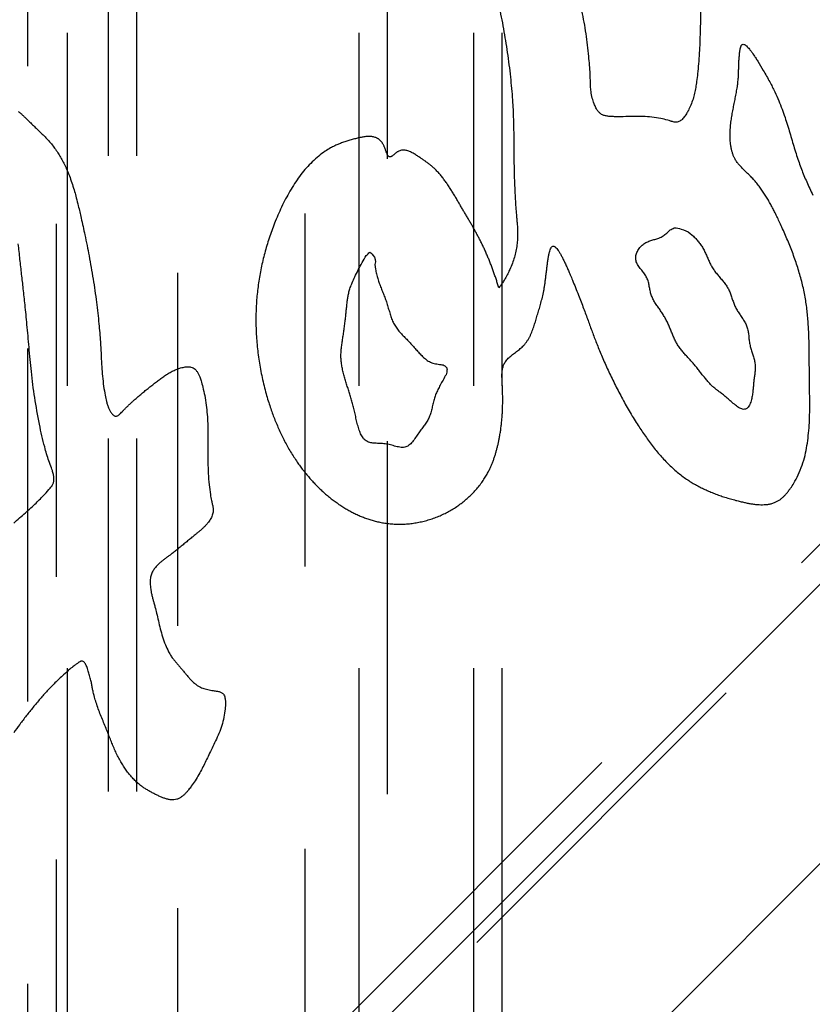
# Model space of a CAD drawing. Extents: x 4.4 to 23.4, y 0.5 to 15.
# Tile 7 of 19: x 5.3 to 5.581, y 7.977 to 8.326. Entities that reach past the tile are written whole.
import ezdxf

# ---------------------------------------------------------------- set-up
doc = ezdxf.new("R2010")
doc.units = 0
doc.linetypes.add('HIDDEN', pattern=[0.1875, 0.125, -0.0625])
doc.layers.add('ACSRY', color=30, linetype='CONTINUOUS')

msp = doc.modelspace()

# ---------------------------------------------------------------- linework, layer by layer
at = {"layer": 'ACSRY', "color": 30, "linetype": 'HIDDEN'}
for p, q in [((5.30311, 7.85934), (5.30311, 8.97935)), ((5.31316, 8.70342), (5.31316, 3.16061)), ((5.35635, 3.16109), (5.35635, 8.70294)), ((6.14292, 8.69915), (5.30311, 7.85934)), ((5.40139, 3.1821), (5.40139, 8.68193)), ((5.30311, 7.83985), (6.14292, 8.67966)), ((5.31719, 7.74613), (5.31719, 8.64195)), ((5.33164, 8.6275), (5.33164, 7.74613)), ((5.34163, 8.6275), (5.34163, 7.74613)), ((5.4205, 7.74613), (5.4205, 8.6275)), ((5.43046, 8.62654), (5.43046, 7.74613)), ((5.46123, 7.74613), (5.46123, 8.60811)), ((5.4712, 7.74613), (5.4712, 8.60811))]:
    msp.add_line(p, q, dxfattribs=at)
at = {"layer": 'ACSRY', "color": 30, "linetype": 'CONTINUOUS'}
for p, q in [((6.13988, 8.68197), (5.29135, 7.83344)), ((5.39073, 7.83382), (5.76703, 8.21013))]:
    msp.add_line(p, q, dxfattribs=at)
for points in [[(5.49578, 8.34441, -0.00001), (5.49393, 8.35239, -0.00594)], [(5.47005, 8.33086, -0.003652), (5.47167, 8.32252, -0.006209), (5.47304, 8.31413, -0.009001), (5.47412, 8.30546, -0.00879), (5.47486, 8.29732, -0.009019), (5.47519, 8.29047, -0.010352), (5.47529, 8.28434, -0.005498), (5.47533, 8.27816, 0.000402), (5.47546, 8.2715, 0.00525), (5.47575, 8.26438, 0.004833), (5.47607, 8.25865, 0.003773), (5.47629, 8.25599, 0.009846), (5.47643, 8.25474, -0.000662), (5.47656, 8.25308, -0.008305), (5.47667, 8.25116, -0.005825), (5.4767, 8.2494, -0.012549), (5.47662, 8.24759, -0.019739), (5.47636, 8.24546, -0.01578), (5.47595, 8.24323, -0.015716), (5.4754, 8.24111, -0.020949), (5.47463, 8.23897, -0.022486), (5.47363, 8.23672, -0.013555), (5.47275, 8.23493, -0.006048), (5.4723, 8.23408, -0.015786), (5.4719, 8.23347, -0.015229), (5.47113, 8.23231, -0.001226), (5.47004, 8.23075, -0.004601)], [(5.54149, 8.33023, -0.002345), (5.54144, 8.3254, -0.00279), (5.54135, 8.3214, -0.002619), (5.54123, 8.31769, -0.003269), (5.54104, 8.31397, -0.005421), (5.54077, 8.31013, -0.005201), (5.54044, 8.30662, -0.005238), (5.54012, 8.30392, -0.007877), (5.53978, 8.30173, -0.008491), (5.53939, 8.29971, -0.013388), (5.53883, 8.29765, -0.023517), (5.53802, 8.2955, -0.019041), (5.53717, 8.29362, -0.015357), (5.53651, 8.29242, -0.024138), (5.53598, 8.29164, -0.019666), (5.5355, 8.291, -0.014711), (5.53499, 8.29045, -0.031847), (5.53442, 8.29, -0.040258), (5.53383, 8.28967, -0.0492), (5.53323, 8.28951, -0.063755), (5.53258, 8.28949, -0.05332), (5.53184, 8.28959, -0.028006), (5.53124, 8.28973, -0.022256), (5.53086, 8.28987, -0.012194), (5.52985, 8.29016, 0.017331), (5.52742, 8.29074, 0.011546), (5.52425, 8.29128, 0.023139), (5.52105, 8.29147, 0.026396), (5.5177, 8.29144, 0.006517), (5.51406, 8.2914, -0.002187), (5.51102, 8.29141, -0.005051), (5.50943, 8.29147, -0.017246), (5.50868, 8.29157, -0.019903), (5.50809, 8.29166, -0.003989), (5.50751, 8.29178, -0.022808), (5.50696, 8.29197, -0.029488), (5.50645, 8.29221, -0.030235), (5.50603, 8.29249, -0.0383), (5.50564, 8.29284, -0.039261), (5.50528, 8.29326, -0.02097), (5.50499, 8.29364, 0.001482), (5.50478, 8.29391, -0.031894), (5.50444, 8.29454, -0.029342), (5.50381, 8.29599, -0.017727), (5.50314, 8.29802, -0.031812), (5.50272, 8.3003, -0.028916), (5.50254, 8.30223, -0.018275), (5.5025, 8.30365, -0.009222), (5.50238, 8.30654, 0.010441), (5.5019, 8.31277, 0.007676), (5.50095, 8.3208, 0.013851), (5.49946, 8.32885, 0.01531)], [(5.47004, 8.23075), (5.4696, 8.23218, 0.003078), (5.46915, 8.23361, 0.003006), (5.46867, 8.23504, 0.003066), (5.46818, 8.23646, 0.00328), (5.46767, 8.23787, 0.003436), (5.46713, 8.23928, 0.00358), (5.46658, 8.24067, 0.003736), (5.46601, 8.24206, 0.003918), (5.46541, 8.24344, 0.004061), (5.4648, 8.2448, 0.004313), (5.46417, 8.24612, 0.004315), (5.46354, 8.2474, 0.004031), (5.46292, 8.24861, 0.003854), (5.46229, 8.24979, 0.003222), (5.46165, 8.25097, 0.002637), (5.46098, 8.25215, 0.002262), (5.46031, 8.25332, 0.001888), (5.45963, 8.25449, 0.001359), (5.45894, 8.25567, 0.000931), (5.45825, 8.25684, 0.000525), (5.45756, 8.25801, 0.000036), (5.45685, 8.25921, -0.000645), (5.45612, 8.26046, -0.000486), (5.45536, 8.26175, 0.000366), (5.45459, 8.26306, 0.001339), (5.4538, 8.26436, 0.002737), (5.45301, 8.26565, 0.004133), (5.45219, 8.26691, 0.005824), (5.45134, 8.26815, 0.006735), (5.45047, 8.26934, 0.007327), (5.44958, 8.27048, 0.010262), (5.44861, 8.2716, 0.014631), (5.44756, 8.27269, 0.011557), (5.44667, 8.27354, 0.007543), (5.44616, 8.274, 0.013812), (5.44581, 8.27427, 0.008614), (5.44539, 8.2746, -0.000839), (5.44492, 8.27497, 0.003946), (5.44445, 8.27531, 0.005753), (5.44399, 8.27564, 0.003583), (5.44351, 8.27597, 0.002387), (5.44302, 8.27631, 0.002415), (5.44252, 8.27664, 0.001995), (5.442, 8.27698, 0.000927), (5.44146, 8.27734, 0.00109), (5.44089, 8.2777, 0.002378), (5.44029, 8.27808, 0.004438), (5.43967, 8.27845, 0.008245), (5.43905, 8.27878, 0.012337), (5.43842, 8.27907, 0.017383), (5.43778, 8.27931, 0.020945), (5.43715, 8.27948, 0.02426), (5.43652, 8.27958, 0.034108), (5.43588, 8.27957, 0.047343), (5.43521, 8.27944, 0.039567), (5.43463, 8.27923, 0.032818), (5.43421, 8.27901, 0.040325), (5.4339, 8.27879, 0.020594), (5.43361, 8.27857, 0.004102), (5.43332, 8.27834, 0.005456), (5.43304, 8.27811, 0.003621), (5.43277, 8.27788, -0.0018), (5.43251, 8.27767, -0.006992), (5.43226, 8.27748, -0.013888), (5.43202, 8.27733, -0.020535), (5.43179, 8.27721, -0.027884), (5.43158, 8.27714, -0.055247), (5.43136, 8.27714, -0.097525), (5.43113, 8.27724, -0.084417), (5.4309, 8.27742, -0.068398), (5.4307, 8.27769, -0.049573), (5.43051, 8.27803, -0.02638), (5.43034, 8.27842, -0.014604), (5.43017, 8.27886, -0.008674), (5.43, 8.27933, -0.004182), (5.42982, 8.27982, 0.000597), (5.42964, 8.28032, 0.004237), (5.42945, 8.28079, 0.008809), (5.42926, 8.28122, 0.012282), (5.42906, 8.28161, 0.013665), (5.42887, 8.28194, 0.015673), (5.42867, 8.28223, 0.015562), (5.42845, 8.28251, 0.014633), (5.42822, 8.28278, 0.01506), (5.42799, 8.28301, 0.016936), (5.42774, 8.28323, 0.018896), (5.42747, 8.28343, 0.015767), (5.42722, 8.28361, 0.010152), (5.42697, 8.28375, 0.019879), (5.42666, 8.2839, 0.025611), (5.42619, 8.28408, 0.017994), (5.42562, 8.28424, 0.023685), (5.42503, 8.28435, 0.026473), (5.42443, 8.28439, 0.020116), (5.42381, 8.2844, 0.016044), (5.42317, 8.28437, 0.014052), (5.42253, 8.2843, 0.012031), (5.42188, 8.2842, 0.009559), (5.42123, 8.28408, 0.007541), (5.42057, 8.28394, 0.005473), (5.41992, 8.28379, 0.004305), (5.41922, 8.28362, 0.003166), (5.41845, 8.28342, 0.002677), (5.41766, 8.2832, 0.003562), (5.41689, 8.28297, 0.004177), (5.41614, 8.28275, 0.003946), (5.41541, 8.28251, 0.00478), (5.41467, 8.28225, 0.006517), (5.41392, 8.28196, 0.00509), (5.41325, 8.28169, 0.002106), (5.41269, 8.28146, 0.008702), (5.41187, 8.28108, 0.009655), (5.41043, 8.28034, 0.013081), (5.40848, 8.27914, 0.022898), (5.40622, 8.27745, 0.021224), (5.40392, 8.27542, 0.020415), (5.40182, 8.27323, 0.021235), (5.39991, 8.27088, 0.017262), (5.3981, 8.26836, 0.014201), (5.39641, 8.26572, 0.012925), (5.39486, 8.26298, 0.012014), (5.39341, 8.26014, 0.010667), (5.39206, 8.25722, 0.008921), (5.39084, 8.25434, 0.007482), (5.3898, 8.25165, 0.007542), (5.38888, 8.24904, 0.007137), (5.38803, 8.24642, 0.006725), (5.38726, 8.24378, 0.007136), (5.38657, 8.24114, 0.007401), (5.38596, 8.23851, 0.007363), (5.38544, 8.23586, 0.007358), (5.38499, 8.23321, 0.007433), (5.38463, 8.23055, 0.007452), (5.38434, 8.22788, 0.007324), (5.38413, 8.22518, 0.007505), (5.384, 8.2224, 0.007799), (5.38396, 8.2195, 0.00751), (5.384, 8.21656, 0.00759), (5.38414, 8.21362, 0.007821), (5.38436, 8.21069, 0.007669), (5.38468, 8.20776, 0.007428), (5.38508, 8.20485, 0.007292), (5.38557, 8.20195, 0.007593), (5.38616, 8.19904, 0.007967), (5.38684, 8.1961, 0.007266), (5.38758, 8.1933, 0.006844), (5.38831, 8.19082, 0.007285), (5.38903, 8.18858, 0.006245), (5.38976, 8.18649, 0.005891), (5.39052, 8.18448, 0.006232), (5.39134, 8.18247, 0.006253), (5.39222, 8.18047, 0.006665), (5.39314, 8.1785, 0.006838), (5.39412, 8.17656, 0.006741), (5.39514, 8.17467, 0.007333), (5.39624, 8.17278, 0.008234), (5.39742, 8.17089, 0.007344), (5.39859, 8.16913, 0.006616), (5.39963, 8.16765, 0.007891), (5.40064, 8.16632, 0.007099), (5.40171, 8.16497, 0.005979), (5.40283, 8.16363, 0.006909), (5.40399, 8.16233, 0.00754), (5.40518, 8.16107, 0.007453), (5.4064, 8.15985, 0.007504), (5.40767, 8.15866, 0.00784), (5.40898, 8.15751, 0.008054), (5.41032, 8.1564, 0.00829), (5.41168, 8.15536, 0.00832), (5.41306, 8.15437, 0.008227), (5.41443, 8.15346, 0.008596), (5.41581, 8.1526, 0.008788), (5.41723, 8.15179, 0.008813), (5.41869, 8.15103, 0.009227), (5.42016, 8.15033, 0.009785), (5.42166, 8.14969, 0.010372), (5.42319, 8.14912, 0.010369), (5.42473, 8.14861, 0.01026), (5.42627, 8.14817, 0.011693), (5.42788, 8.1478, 0.012883), (5.42965, 8.14749, 0.012538), (5.43152, 8.14726, 0.01384), (5.43345, 8.14713, 0.014264), (5.4354, 8.14711, 0.013725), (5.43735, 8.1472, 0.013612), (5.43929, 8.1474, 0.013438), (5.44123, 8.1477, 0.013244), (5.44314, 8.1481, 0.013141), (5.44504, 8.14861, 0.013223), (5.44691, 8.14921, 0.013385), (5.44875, 8.14992, 0.013189), (5.45053, 8.15072, 0.013089), (5.45224, 8.15159, 0.013354), (5.45389, 8.15255, 0.013086), (5.45549, 8.15359, 0.012872), (5.45703, 8.15472, 0.013172), (5.45851, 8.15592, 0.013306), (5.45992, 8.1572, 0.013266), (5.46125, 8.15855, 0.013741), (5.46251, 8.15997, 0.01441), (5.46369, 8.16148, 0.01406), (5.46475, 8.163, 0.014439), (5.46565, 8.16447, 0.014068), (5.46638, 8.16581, 0.010952), (5.46695, 8.16696, 0.010962), (5.46743, 8.16804, 0.009435), (5.46788, 8.16917, 0.007138), (5.46831, 8.17034, 0.007502), (5.4687, 8.17151, 0.007767), (5.46906, 8.17269, 0.007073), (5.46938, 8.17389, 0.006083), (5.46968, 8.17507, 0.005249), (5.46994, 8.17623, 0.005795), (5.47018, 8.17747, 0.005784), (5.47044, 8.1789, 0.00497), (5.47068, 8.18046, 0.00577), (5.47089, 8.18205, 0.006208), (5.47106, 8.18365, 0.005772), (5.4712, 8.18526, 0.005589), (5.4713, 8.18687, 0.005467), (5.47136, 8.18849, 0.005077), (5.4714, 8.19013, 0.004526), (5.4714, 8.19177, 0.004598), (5.47137, 8.19346, 0.004793), (5.47131, 8.19521, 0.003363), (5.47125, 8.19666, 0.00183), (5.47121, 8.19751, 0.001408), (5.47118, 8.19809, -0.002454), (5.47116, 8.19877, -0.003853), (5.47114, 8.19951, -0.00574), (5.47115, 8.20021, -0.008846), (5.47119, 8.20089, -0.011349), (5.47126, 8.20155, -0.012978), (5.47136, 8.2022, -0.015689), (5.47151, 8.20282, -0.02021), (5.47171, 8.20343, -0.024556), (5.47199, 8.20404, -0.026972), (5.47235, 8.20464, -0.030034), (5.47282, 8.20525, -0.026247), (5.47336, 8.20584, -0.020341), (5.47396, 8.20639, -0.016071), (5.47459, 8.20692, -0.010422), (5.47526, 8.20744, -0.005798), (5.47594, 8.20795, -0.001224), (5.47663, 8.20848, 0.002117), (5.47731, 8.20901, 0.005409), (5.47795, 8.20955, 0.010985), (5.47858, 8.21014, 0.017738), (5.47922, 8.21084, 0.018337), (5.47983, 8.21161, 0.019309), (5.48037, 8.21243, 0.019173), (5.48086, 8.21329, 0.01568), (5.4813, 8.21417, 0.013137), (5.48169, 8.21508, 0.011067), (5.48205, 8.21601, 0.009171), (5.48238, 8.21694, 0.00694), (5.48268, 8.21788, 0.005004), (5.48297, 8.21881, 0.002825), (5.48324, 8.21973, 0.001061), (5.48352, 8.22066, -0.00078), (5.48381, 8.22161, -0.000966), (5.4841, 8.22257, 0.000259), (5.48439, 8.22352, 0.001265), (5.48467, 8.22447, 0.00226), (5.48494, 8.22543, 0.003137), (5.4852, 8.22642, 0.004113), (5.48545, 8.22745, 0.004557), (5.48569, 8.22851, 0.004815), (5.48592, 8.22961, 0.005499), (5.48614, 8.2308, 0.006138), (5.48634, 8.23213, 0.005334), (5.48654, 8.23359, 0.00433), (5.48674, 8.23517, 0.002681), (5.48693, 8.2368, 0.00041), (5.48712, 8.2384, -0.001485), (5.48732, 8.23994, -0.003878), (5.48753, 8.24137, -0.006555), (5.48777, 8.24266, -0.010709), (5.48804, 8.24376, -0.018508), (5.48835, 8.24464, -0.035488), (5.48872, 8.24524, -0.06772), (5.48913, 8.24555, -0.13458), (5.48957, 8.24553, -0.174664), (5.49004, 8.24524, -0.086314), (5.49055, 8.24471, -0.040855), (5.4911, 8.24398, -0.024688), (5.49167, 8.24308, -0.015985), (5.49226, 8.24203, -0.010563), (5.49286, 8.24085, -0.007396), (5.49347, 8.2396, -0.005418), (5.49407, 8.23829, -0.004104), (5.49467, 8.23693, -0.002552), (5.49533, 8.23542, -0.002504), (5.49613, 8.23349, -0.002672), (5.49717, 8.23095, -0.001882), (5.49826, 8.22823, -0.002229), (5.49921, 8.22579, -0.002785), (5.50006, 8.22354, -0.001878), (5.50086, 8.22138, -0.001041), (5.50163, 8.21926, -0.000522), (5.50238, 8.21721, 0.000075), (5.50312, 8.21522, 0.000927), (5.50385, 8.21325, 0.001812), (5.50463, 8.21124, 0.002717), (5.50547, 8.20912, 0.003143), (5.50639, 8.20691, 0.003586), (5.50739, 8.2046, 0.003654), (5.50844, 8.20224, 0.003631), (5.50956, 8.19986, 0.003719), (5.51072, 8.19746, 0.003826), (5.51194, 8.19505, 0.003831), (5.5132, 8.19264, 0.003862), (5.5145, 8.19025, 0.004188), (5.51587, 8.18784, 0.004657), (5.51731, 8.18541, 0.004365), (5.51872, 8.18311, 0.004197), (5.52003, 8.18107, 0.005087), (5.52131, 8.17917, 0.005345), (5.52264, 8.17729, 0.005387), (5.52402, 8.17542, 0.006477), (5.52544, 8.17361, 0.007417), (5.52689, 8.17186, 0.008086), (5.5284, 8.17018, 0.008809), (5.52996, 8.16856, 0.009761), (5.53158, 8.16702, 0.010583), (5.53324, 8.16557, 0.011765), (5.53492, 8.16424, 0.011909), (5.53657, 8.16305, 0.011212), (5.53814, 8.16203, 0.011721), (5.5397, 8.16111, 0.01055), (5.54132, 8.16024, 0.009237), (5.543, 8.15942, 0.009361), (5.54473, 8.15865, 0.009012), (5.54649, 8.15794, 0.007968), (5.54828, 8.15728, 0.00774), (5.55014, 8.15666, 0.007739), (5.5521, 8.15607, 0.006244), (5.55398, 8.15555, 0.004949), (5.55559, 8.15514, 0.005477), (5.55702, 8.15481, 0.005574), (5.55834, 8.15453, 0.006545), (5.55963, 8.15431, 0.008931), (5.56092, 8.15413, 0.011101), (5.56221, 8.15403, 0.014693), (5.56348, 8.15401, 0.016657), (5.56471, 8.15407, 0.017263), (5.56588, 8.15422, 0.024609), (5.56705, 8.15452, 0.035701), (5.56822, 8.155, 0.027014), (5.56915, 8.15548, 0.017192), (5.56964, 8.15579, 0.032177), (5.56993, 8.15602, 0.019274), (5.57028, 8.15632, -0.002544), (5.57066, 8.15665, 0.008358), (5.57102, 8.15698, 0.013352), (5.57136, 8.15734, 0.009054), (5.57171, 8.15772, 0.005808), (5.57202, 8.15808, 0.00747), (5.57226, 8.15838, 0.007314), (5.57265, 8.15886, -0.004124), (5.57339, 8.15982, 0.017122), (5.57453, 8.16162, 0.026613), (5.57603, 8.16455, 0.018522), (5.57749, 8.16803, 0.02246), (5.57851, 8.17147, 0.027387), (5.5792, 8.17492, 0.019148), (5.57968, 8.17849, 0.013053), (5.57999, 8.18213, 0.011407), (5.58014, 8.1858, 0.009589), (5.58018, 8.18953, 0.006102), (5.58015, 8.19336, 0.003041), (5.5801, 8.19696, 0.000312), (5.58006, 8.20001, -0.001093), (5.58004, 8.2027, -0.000779), (5.58002, 8.20526, -0.000059), (5.58, 8.20778, 0.00104), (5.57997, 8.21029, 0.001932), (5.57991, 8.2128, 0.002873), (5.57981, 8.21529, 0.003763), (5.57968, 8.21776, 0.004772), (5.57949, 8.22022, 0.005639), (5.57925, 8.22267, 0.006601), (5.57893, 8.22511, 0.007518), (5.57854, 8.22755, 0.008441), (5.57805, 8.23001, 0.00841), (5.57748, 8.23248, 0.007852), (5.57683, 8.23493, 0.007434), (5.57612, 8.23736, 0.006863), (5.57533, 8.23979, 0.006296), (5.57448, 8.2422, 0.005708), (5.57358, 8.24459, 0.005382), (5.57262, 8.24698, 0.005028), (5.57161, 8.24939, 0.004301), (5.57058, 8.25171, 0.00366), (5.56961, 8.25383, 0.003415), (5.56872, 8.2557, 0.00294), (5.56794, 8.25731, 0.0036), (5.56718, 8.2588, 0.004583), (5.56637, 8.2603, 0.005099), (5.56552, 8.26181, 0.006647), (5.56463, 8.26329, 0.007441), (5.5637, 8.26472, 0.007458), (5.56275, 8.2661, 0.00962), (5.56169, 8.26749, 0.012768), (5.5605, 8.2689, 0.010107), (5.55943, 8.27009, 0.007877), (5.5587, 8.27084, 0.011491), (5.55817, 8.27134, 0.005512), (5.55767, 8.27181, -0.001914), (5.55718, 8.27228, -0.000923), (5.55669, 8.27275, -0.001719), (5.55621, 8.27323, -0.004525), (5.55574, 8.27372, -0.00647), (5.55529, 8.27421, -0.008058), (5.55486, 8.27472, -0.01031), (5.55445, 8.27524, -0.013544), (5.55408, 8.27579, -0.013533), (5.55376, 8.27631, -0.012786), (5.55351, 8.27678, -0.014941), (5.5533, 8.27723, -0.012423), (5.55311, 8.2777, -0.009146), (5.55293, 8.27819, -0.009274), (5.55276, 8.27868, -0.010167), (5.55262, 8.27919, -0.010126), (5.55249, 8.27972, -0.007346), (5.55238, 8.28021, -0.004325), (5.5523, 8.28064, -0.009129), (5.5522, 8.28125, -0.008045), (5.55207, 8.28232, -0.01068), (5.55197, 8.28385, -0.01772), (5.55198, 8.28581, -0.014866), (5.55211, 8.28794, -0.013386), (5.55235, 8.29, -0.013067), (5.55266, 8.29201, -0.008072), (5.55303, 8.29403, -0.004495), (5.55343, 8.29604, -0.002499), (5.55382, 8.29799, 0.000868), (5.5542, 8.29999, 0.006307), (5.55453, 8.30207, 0.006583), (5.55476, 8.30384, 0.006379), (5.55487, 8.30493, 0.012355), (5.55491, 8.30567, 0.007292), (5.55494, 8.30642, -0.00064), (5.55497, 8.3072, 0.001861), (5.55499, 8.30799, 0.00205), (5.55502, 8.30877, -0.000175), (5.55504, 8.30958, -0.001452), (5.55507, 8.31041, -0.002122), (5.55512, 8.31126, -0.003039), (5.55517, 8.31214, -0.004438), (5.55524, 8.31301, -0.003802), (5.55531, 8.31372, -0.002426), (5.55535, 8.31412, -0.004472), (5.55539, 8.31439, -0.004905), (5.55543, 8.31471, -0.002089), (5.55548, 8.31505, -0.004635), (5.55554, 8.31536, -0.008101), (5.5556, 8.31565, -0.010986), (5.55568, 8.31593, -0.010375), (5.55575, 8.31618, -0.008177), (5.55583, 8.31639, -0.022889), (5.55594, 8.3166, -0.040171), (5.55613, 8.31683, -0.057634), (5.55641, 8.31701, -0.126872), (5.55679, 8.317, -0.123067), (5.55725, 8.31681, -0.076883), (5.55775, 8.31644, -0.044517), (5.55827, 8.31593, -0.022836), (5.55881, 8.31532, -0.016914), (5.55941, 8.31455, -0.014694), (5.56007, 8.31362, -0.006584), (5.5606, 8.31286, 0.003056), (5.56094, 8.31238, -0.011745), (5.56178, 8.31103, -0.009264), (5.56373, 8.30777, -0.00382), (5.56601, 8.30374, -0.008199), (5.5678, 8.30021, -0.014048), (5.56918, 8.29708, -0.011382), (5.57037, 8.29407, -0.008307), (5.57142, 8.29116, -0.008249), (5.57231, 8.28838, -0.007248), (5.57312, 8.28568, -0.003775), (5.5739, 8.28299, -0.000381), (5.57469, 8.28032, 0.003343), (5.57553, 8.27766, 0.005098), (5.57638, 8.27514, 0.00599), (5.57724, 8.27284, 0.006977), (5.57813, 8.27061, 0.005848), (5.57911, 8.26831, 0.004902), (5.58017, 8.26595, 0.005375), (5.58129, 8.26359, 0.005529)], [(5.29969, 8.29324, -0.023617), (5.30065, 8.29254, -0.020492), (5.30149, 8.29181, -0.020297), (5.30232, 8.291, -0.007296), (5.3033, 8.29003, 0.000754), (5.30445, 8.2889, 0.003668), (5.3058, 8.28762, 0.002183), (5.30722, 8.28628, -0.001795), (5.3086, 8.28494, -0.005437), (5.30991, 8.28357, -0.009512), (5.31118, 8.28214, -0.01198), (5.31237, 8.28064, -0.013883), (5.31349, 8.27906, -0.013733), (5.31452, 8.27744, -0.01204), (5.31545, 8.27578, -0.011852), (5.31634, 8.27403, -0.011114), (5.31722, 8.27208, -0.011182), (5.3181, 8.26987, -0.01269), (5.31896, 8.26737, -0.009622), (5.31971, 8.26493, -0.006495), (5.32033, 8.26272, -0.008008), (5.32103, 8.25989, -0.004783), (5.32206, 8.2555, -0.00303), (5.32336, 8.24953, -0.004126), (5.32485, 8.24211, -0.004861), (5.32629, 8.23393, -0.007071), (5.32747, 8.22569, -0.007864), (5.32834, 8.21807, -0.007718), (5.32885, 8.21166, -0.007632), (5.32914, 8.20659, -0.003701), (5.32934, 8.20283, 0.002097), (5.3296, 8.19953, 0.0099), (5.33002, 8.19597, 0.009512), (5.33054, 8.19274, 0.011845), (5.33103, 8.19055, 0.019069), (5.3314, 8.18932, 0.012793), (5.33156, 8.18882, 0.004123), (5.33164, 8.1886, 0.013596), (5.33177, 8.18828, 0.004533), (5.33196, 8.18786, 0.010728), (5.33218, 8.18742, 0.015211), (5.33246, 8.18695, 0.016891), (5.3328, 8.18645, 0.019683), (5.33319, 8.18599, 0.031518), (5.33361, 8.18563, 0.045743), (5.33403, 8.1854, 0.067415), (5.33442, 8.18534, 0.094512), (5.33479, 8.18542, 0.082037), (5.33514, 8.1856, 0.051935), (5.33545, 8.18583, 0.026255), (5.33573, 8.18608, 0.020378), (5.3361, 8.18645, 0.009997), (5.33666, 8.18703, 0.000844), (5.33739, 8.18778, -0.003364), (5.33823, 8.18862, -0.003931), (5.33909, 8.18944, -0.003527), (5.3399, 8.1902, -0.004261), (5.34074, 8.19097, -0.003794), (5.34174, 8.19184, -0.003009), (5.34287, 8.19281, -0.003246), (5.34412, 8.19386, -0.003082), (5.34543, 8.19493, -0.002915), (5.34676, 8.19599, -0.002728), (5.34808, 8.19702, -0.002221), (5.34938, 8.19802, -0.002849), (5.35065, 8.19896, -0.004866), (5.35192, 8.19985, -0.009994), (5.35325, 8.20067, -0.017868), (5.35469, 8.20142, -0.017714), (5.35609, 8.20203, -0.018189), (5.35725, 8.20242, -0.022758), (5.35819, 8.20265, -0.018223), (5.35895, 8.20279, -0.017278), (5.35962, 8.20285, -0.020328), (5.36027, 8.20286, -0.029436), (5.36095, 8.20276, -0.045345), (5.36169, 8.20248, -0.057129), (5.36243, 8.20196, -0.074958), (5.3631, 8.20112, -0.051149), (5.36366, 8.20019, -0.025969), (5.36407, 8.19928, -0.032156), (5.36451, 8.19792, -0.018872), (5.36514, 8.19561, -0.009669), (5.36581, 8.19262, -0.014147), (5.36634, 8.18931, -0.01463), (5.3667, 8.18596, -0.012338), (5.36688, 8.18275, -0.011252), (5.36695, 8.17953, -0.006816), (5.36695, 8.1761, -0.002929), (5.36694, 8.17254, -0.000234), (5.36695, 8.16892, 0.004498), (5.36708, 8.16511, 0.011462), (5.36741, 8.16109, 0.010787), (5.36784, 8.15761, 0.010239), (5.36823, 8.15544, 0.016521), (5.36851, 8.15425, 0.00813), (5.36865, 8.15359, -0.014567), (5.36873, 8.15312, -0.012348), (5.36879, 8.15261, -0.010848), (5.36881, 8.15201, -0.025968), (5.36876, 8.15135, -0.031784), (5.36861, 8.15063, -0.034656), (5.36835, 8.14989, -0.029678), (5.368, 8.14917, -0.022463), (5.3676, 8.14849, -0.022171), (5.36711, 8.14781, -0.019103), (5.36649, 8.14705, -0.014771), (5.36576, 8.14626, -0.015433), (5.36495, 8.14548, -0.013461), (5.36412, 8.14475, -0.008969), (5.36331, 8.14408, -0.005802), (5.36241, 8.14336, -0.000403), (5.36131, 8.14246, 0.001675), (5.36008, 8.14145, 0.002265), (5.35881, 8.14038, 0.001175), (5.35749, 8.13928, -0.001853), (5.35613, 8.13817, -0.003246), (5.35486, 8.13716, -0.004685), (5.3538, 8.13636, -0.00592), (5.3529, 8.13571, -0.002429), (5.35208, 8.13511, 0.002132), (5.35128, 8.13451, 0.006648), (5.35047, 8.13385, 0.00802), (5.34972, 8.13321, 0.010102), (5.34911, 8.13263, 0.014111), (5.34861, 8.13208, 0.014067), (5.34816, 8.13154, 0.014134), (5.34775, 8.13099, 0.016803), (5.34739, 8.13042, 0.021016), (5.34708, 8.1298, 0.026028), (5.34683, 8.12911, 0.026859), (5.34664, 8.12836, 0.028058), (5.34653, 8.12757, 0.023902), (5.34649, 8.12678, 0.016648), (5.34649, 8.12603, 0.017388), (5.34656, 8.12517, 0.015525), (5.3467, 8.12409, 0.01092), (5.34691, 8.12284, 0.011807), (5.34721, 8.12153, 0.010098), (5.34752, 8.12031, 0.006682), (5.34783, 8.11922, 0.002238), (5.34821, 8.11779, -0.004993), (5.34877, 8.11559, -0.003519), (5.34941, 8.11292, -0.003013), (5.35006, 8.11011, 0.003238), (5.35086, 8.10725, 0.016878), (5.3519, 8.10439, 0.019079), (5.35299, 8.10196, 0.020412), (5.35392, 8.10037, 0.032249), (5.35474, 8.09928, 0.018994), (5.35551, 8.09832, 0.003135), (5.35628, 8.0974, 0.005153), (5.35708, 8.09647, 0.00317), (5.35791, 8.09551, -0.002644), (5.35876, 8.0945, -0.002975), (5.35962, 8.09347, 0.001086), (5.36049, 8.09245, 0.007384), (5.36141, 8.09148, 0.017428), (5.36241, 8.0906, 0.021562), (5.3634, 8.08987, 0.026811), (5.3643, 8.08937, 0.034489), (5.36514, 8.08902, 0.025054), (5.366, 8.08875, 0.017096), (5.36692, 8.08853, 0.014875), (5.3679, 8.08834, 0.009476), (5.36883, 8.08819, 0.004863), (5.36954, 8.08808, 0.001351), (5.37013, 8.08799, -0.007176), (5.37067, 8.08788, -0.013224), (5.37118, 8.08774, -0.018997), (5.37164, 8.08756, -0.034376), (5.37206, 8.08731, -0.052649), (5.37246, 8.08692, -0.06119), (5.37279, 8.08636, -0.073), (5.37299, 8.08563, -0.041986), (5.37312, 8.08497, -0.003812), (5.3732, 8.08448, -0.040359), (5.37317, 8.08339, -0.02971), (5.37294, 8.081, -0.012687), (5.37246, 8.07798, -0.023182), (5.37164, 8.0751, -0.029594), (5.37057, 8.07237, -0.018481), (5.36935, 8.06968, -0.009187), (5.36812, 8.06714, -0.002357), (5.36702, 8.06485, 0.000384), (5.36599, 8.06273, -0.000928), (5.36495, 8.06065, -0.005457), (5.36377, 8.05849, -0.012753), (5.36239, 8.05625, -0.011413), (5.36108, 8.05431, -0.009801), (5.36013, 8.05304, -0.017174), (5.35936, 8.05216, -0.01793), (5.35858, 8.05137, -0.01499), (5.35775, 8.05066, -0.025544), (5.35688, 8.05009, -0.03868), (5.35595, 8.04969, -0.051714), (5.35493, 8.0495, -0.05161), (5.35384, 8.04951, -0.045064), (5.35271, 8.04971, -0.035494), (5.35158, 8.05005, -0.023266), (5.35046, 8.05048, -0.016029), (5.34933, 8.05098, -0.009024), (5.34813, 8.05155, -0.00639), (5.34693, 8.05217, -0.008295), (5.34577, 8.05282, -0.009292), (5.34468, 8.05349, -0.009285), (5.34366, 8.05418, -0.013902), (5.3426, 8.05499, -0.018006), (5.34141, 8.05606, -0.015418), (5.34018, 8.0573, -0.016988), (5.33904, 8.05864, -0.017291), (5.33798, 8.06003, -0.013695), (5.33701, 8.06147, -0.012841), (5.33608, 8.06301, -0.012818), (5.33517, 8.06469, -0.010847), (5.3343, 8.06646, -0.009377), (5.3335, 8.06827, -0.007745), (5.33275, 8.07007, -0.004662), (5.33203, 8.07187, -0.002031), (5.33128, 8.07376, 0.000888), (5.33044, 8.07583, 0.001062), (5.32957, 8.07798, -0.000583), (5.32872, 8.0801, -0.003391), (5.32793, 8.08225, -0.0079), (5.32721, 8.08443, -0.008951), (5.32663, 8.08641, -0.010213), (5.32626, 8.08796, -0.013453), (5.326, 8.0893, -0.00612), (5.32574, 8.09066, 0.003981), (5.3254, 8.0922, 0.011047), (5.32493, 8.09394, 0.008825), (5.32447, 8.09548, 0.007314), (5.32414, 8.09642, 0.015596), (5.32388, 8.09703, 0.016781), (5.32358, 8.09763, 0.019684), (5.32321, 8.09815, 0.057491), (5.32277, 8.09849, 0.080749), (5.32236, 8.09864, 0.07773), (5.32206, 8.09863, 0.115248), (5.32181, 8.09852, 0.050858), (5.32153, 8.09838, 0.007042), (5.32126, 8.09822, 0.014353), (5.321, 8.09805, 0.016872), (5.32071, 8.09783, 0.003534), (5.32029, 8.09752, 0.001457), (5.31979, 8.09713, 0.005137), (5.31925, 8.0967, 0.002068), (5.31891, 8.09644, -0.017046), (5.31884, 8.09641, 0.125176), (5.31808, 8.09576, 0.012891), (5.31578, 8.09371, 0.004282), (5.31278, 8.0909, 0.009172), (5.31004, 8.08808, 0.012943), (5.30752, 8.08524, 0.008777), (5.30503, 8.08226, 0.005987), (5.30261, 8.07923, 0.006089), (5.30032, 8.07622, 0.005433), (5.29817, 8.07328, 0.003172)], [(5.53782, 8.2501), (5.53899, 8.24907, -0.019879), (5.54007, 8.24797, -0.019611), (5.54106, 8.24677, -0.020046), (5.54195, 8.2455, -0.021981), (5.54272, 8.24416, -0.020016), (5.5434, 8.24276, -0.013264), (5.54403, 8.24134, -0.004963), (5.54466, 8.23992, 0.007008), (5.54536, 8.23854, 0.015752), (5.54616, 8.23721, 0.023334), (5.54709, 8.23596, 0.020808), (5.54811, 8.23476, 0.008338), (5.54913, 8.23356, -0.002636), (5.55011, 8.23235, -0.015536), (5.55097, 8.23107, -0.023774), (5.55169, 8.22972, -0.028516), (5.55225, 8.22829, -0.022391), (5.55274, 8.22682, -0.004829), (5.55325, 8.22536, 0.009429), (5.55386, 8.22393, 0.024586), (5.55462, 8.22258, 0.025135), (5.55548, 8.22128, 0.011457), (5.55636, 8.22, -0.003087), (5.55717, 8.21869, -0.023154), (5.5578, 8.21732, -0.03375), (5.55823, 8.21587, -0.035218), (5.55849, 8.21434, -0.024446), (5.55866, 8.21277, -0.001848), (5.55888, 8.2112, 0.01199), (5.55919, 8.20967, 0.02169), (5.55964, 8.20817, 0.017592), (5.56014, 8.20669, -0.001764), (5.56057, 8.20521, -0.018479), (5.56083, 8.2037, -0.03659), (5.56085, 8.20214, -0.03508), (5.56072, 8.20056, -0.016983), (5.56051, 8.199, -0.004463), (5.56032, 8.19748, 0.007647), (5.5602, 8.19602, 0.007732), (5.56008, 8.19453, -0.006581), (5.55987, 8.19292, -0.015117), (5.55952, 8.19122, -0.022271), (5.55897, 8.18953, -0.037123), (5.55818, 8.18826, -0.096366), (5.5571, 8.18778, -0.181171), (5.55578, 8.18806, -0.122052), (5.55429, 8.18898, -0.052726), (5.55275, 8.19022, -0.015785), (5.55126, 8.1915, -0.001746), (5.54989, 8.19266, 0.006924), (5.54866, 8.19361, 0.009453), (5.54755, 8.19444, -0.001022), (5.54651, 8.19526, -0.010511), (5.54551, 8.19614, -0.017702), (5.54454, 8.19714, -0.016649), (5.54357, 8.19824, -0.010833), (5.54261, 8.19943, -0.006507), (5.54163, 8.20067, -0.002478), (5.54065, 8.20193, 0.00135), (5.53964, 8.20318, 0.006203), (5.53859, 8.2044, 0.007299), (5.53753, 8.20558, 0.00478), (5.53647, 8.20673, 0.00044), (5.53544, 8.20788, -0.007048), (5.53446, 8.20906, -0.013851), (5.53359, 8.2103, -0.021476), (5.53282, 8.21161, -0.021929), (5.53216, 8.21298, -0.015395), (5.53156, 8.2144, -0.008667), (5.53097, 8.21584, -0.000231), (5.53037, 8.21727, 0.006097), (5.52973, 8.21867, 0.012091), (5.529, 8.22003, 0.013915), (5.52821, 8.22136, 0.011788), (5.52735, 8.22266, 0.008501), (5.52646, 8.22395, 0.003477), (5.52556, 8.22524, -0.006766), (5.52477, 8.22657, -0.02564), (5.52416, 8.22797, -0.03338), (5.52372, 8.22943, -0.029457), (5.52343, 8.23095, -0.013146), (5.52312, 8.23248, 0.017995), (5.52263, 8.23396, 0.036201), (5.52189, 8.23538, 0.044763), (5.52089, 8.23672, 0.027661), (5.51984, 8.23802, -0.011142), (5.519, 8.23936, -0.043608), (5.51855, 8.24075, -0.081388), (5.51862, 8.24222, -0.086315), (5.51914, 8.24368, -0.063454), (5.52001, 8.24503, -0.053078), (5.52114, 8.24616, -0.05458), (5.52245, 8.24698, -0.05288), (5.52386, 8.24755, -0.036262), (5.52531, 8.24796, -0.010966), (5.52677, 8.24844, 0.028812), (5.52821, 8.24918, 0.04374), (5.52952, 8.25019, 0.049562), (5.53068, 8.25134, -0.014683), (5.5322, 8.252, -0.165457), (5.53462, 8.25154, -0.096787), (5.53782, 8.2501, -0.036994)], [(5.29818, 8.14742, -0.010741), (5.30231, 8.15116, -0.00665), (5.30606, 8.15458, 0.009467), (5.30912, 8.15772, 0.014844), (5.31108, 8.15992, 0.007567), (5.31164, 8.16058, 0.018987), (5.3116, 8.1606, 0.626416), (5.31176, 8.16087, -0.048377), (5.31203, 8.16131, 0.016129), (5.3122, 8.1617, 0.044184), (5.31228, 8.16204, 0.029789), (5.31234, 8.16237, 0.015003), (5.31238, 8.16271, 0.019105), (5.31239, 8.16304, 0.018205), (5.31238, 8.16339, 0.008931), (5.31236, 8.1638, 0.016057), (5.31227, 8.16435, 0.024799), (5.3121, 8.16508, 0.010326), (5.31195, 8.16571, -0.00463), (5.31185, 8.16611, 0.023768), (5.31151, 8.16704, 0.017844), (5.31058, 8.16952, -0.013114), (5.30913, 8.17445, -0.019324), (5.30729, 8.18248, -0.011974), (5.30558, 8.19194, -0.01242), (5.30442, 8.20114, -0.012074), (5.3036, 8.20979, -0.003376), (5.30286, 8.21781, 0.001223), (5.30216, 8.22482, 0.001885), (5.30155, 8.23049, 0.002301), (5.30097, 8.23559, 0.000537), (5.30037, 8.24088, -0.000976), (5.29978, 8.24639, -0.002029)], [(5.42615, 8.23912), (5.42634, 8.23741, 0.018264), (5.42666, 8.23571, 0.020605), (5.42712, 8.23405, 0.01832), (5.42768, 8.2324, 0.011014), (5.4283, 8.23076, 0.005887), (5.42895, 8.22911, 0.001646), (5.4296, 8.22746, -0.003122), (5.43021, 8.22579, -0.009665), (5.43074, 8.22408, -0.009281), (5.43124, 8.22237, -0.002019), (5.43175, 8.22068, 0.008212), (5.43236, 8.21905, 0.024752), (5.43314, 8.21754, 0.031763), (5.43411, 8.21613, 0.029079), (5.43523, 8.21481, 0.021273), (5.43645, 8.21353, 0.007811), (5.43769, 8.21227, -0.000759), (5.43891, 8.21099, -0.007146), (5.44008, 8.20968, -0.006159), (5.44123, 8.20836, 0.002723), (5.44241, 8.20709, 0.010704), (5.44366, 8.2059, 0.019991), (5.44503, 8.20487, 0.040326), (5.44665, 8.20414, 0.070911), (5.44857, 8.2038, 0.035873), (5.45033, 8.20348, -0.044557), (5.45141, 8.20275, -0.165062), (5.45166, 8.20148, -0.194173), (5.45103, 8.19965, -0.068149), (5.45, 8.19768, -0.015899), (5.44905, 8.19595, 0.001453), (5.44825, 8.19438, 0.013046), (5.4476, 8.19286, 0.020439), (5.44708, 8.19128, 0.021639), (5.44666, 8.18958, 0.012585), (5.44626, 8.18785, -0.003706), (5.4458, 8.18617, -0.016946), (5.4452, 8.18461, -0.032504), (5.44441, 8.18321, -0.034468), (5.44348, 8.18188, -0.016185), (5.44245, 8.18052, -0.001136), (5.44138, 8.17904, 0.011533), (5.4403, 8.17742, 0.000696), (5.43913, 8.17589, -0.034061), (5.43781, 8.17478, -0.073147), (5.43629, 8.17426, -0.115673), (5.43452, 8.17445, -0.077141), (5.43262, 8.17497, -0.005659), (5.43069, 8.17539, 0.020432), (5.42879, 8.17563, 0.023205), (5.42701, 8.17571, 0.012238), (5.42536, 8.17582, -0.023033), (5.42391, 8.17616, -0.057157), (5.42268, 8.17685, -0.086639), (5.4217, 8.17801, -0.074694), (5.42092, 8.17953, -0.043317), (5.42029, 8.18131, -0.025289), (5.41977, 8.18323, -0.013276), (5.41932, 8.1852, -0.005279), (5.41888, 8.18713, 0.002888), (5.41843, 8.18895, 0.006548), (5.41796, 8.19066, 0.005244), (5.41748, 8.1923, 0.004044), (5.41699, 8.19391, 0.002688), (5.41648, 8.19551, 0.00096), (5.41596, 8.19713, -0.001405), (5.41546, 8.19879, -0.00414), (5.41499, 8.20047, -0.008076), (5.41459, 8.20218, -0.012055), (5.41429, 8.20389, -0.017257), (5.41413, 8.20561, -0.019969), (5.4141, 8.20733, -0.020301), (5.41421, 8.20905, -0.017395), (5.41442, 8.21077, -0.01058), (5.41468, 8.21251, -0.004766), (5.41496, 8.21429, 0.001319), (5.41523, 8.2161, 0.003951), (5.41546, 8.21793, 0.004174), (5.41567, 8.21976, 0.003307), (5.41586, 8.22156, 0.001066), (5.41604, 8.2233, -0.000468), (5.41621, 8.22494, -0.001813), (5.41639, 8.22645, -0.005687), (5.41662, 8.22789, -0.012715), (5.41694, 8.22933, -0.017183), (5.4174, 8.23087, -0.017844), (5.41807, 8.23263, -0.016296), (5.41899, 8.23469, -0.014928), (5.42023, 8.23713, -0.008732), (5.42165, 8.23975, -0.002378), (5.42306, 8.24222, -0.021184), (5.42434, 8.24344, -0.184371), (5.42537, 8.24233, -0.313344), (5.42615, 8.23912, -0.051374)]]:
    msp.add_lwpolyline(points, format="xyb", dxfattribs=at)

doc.saveas('drawing.dxf')
